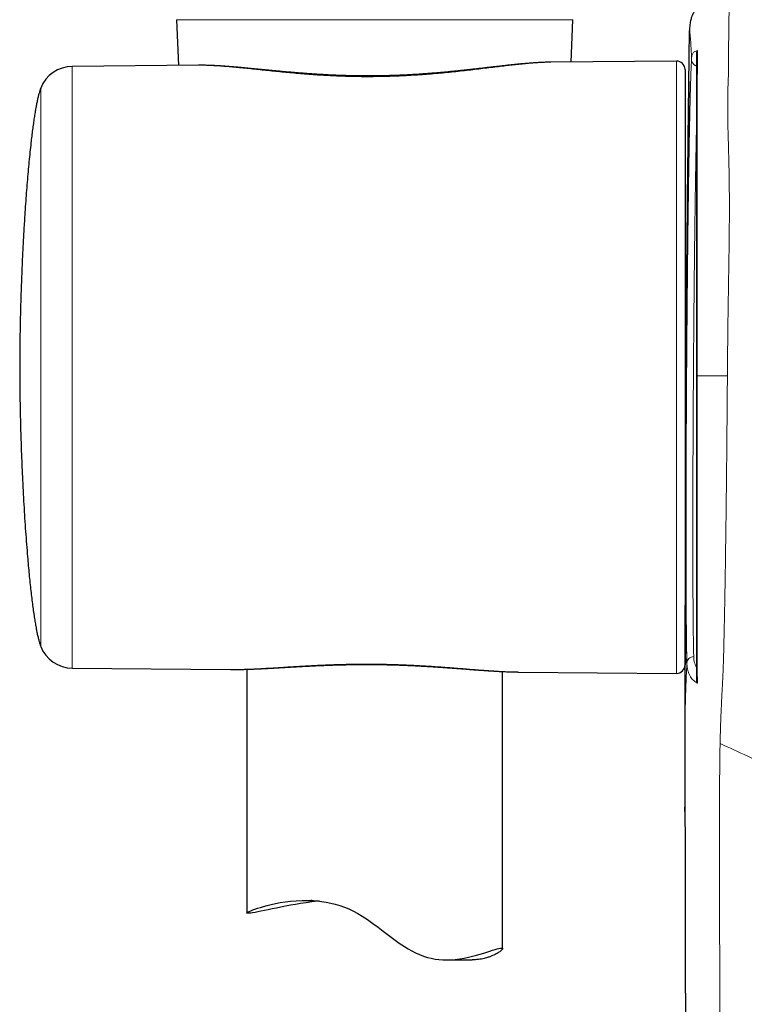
# Model space of a CAD drawing. Header units: millimetres. Extents: x 8 to 1352, y 12 to 1248.
# Tile 36 of 126: x 526 to 569, y 897 to 955. Entities that reach past the tile are written whole.
import ezdxf

# ---------------------------------------------------------------- set-up
doc = ezdxf.new("R2010")
doc.units = ezdxf.units.MM

msp = doc.modelspace()

# ---------------------------------------------------------------- linework, layer by layer
at = {"color": 7, "linetype": 'Continuous', "lineweight": 30}
for p, q in [((535.258, 954.59), (535.375, 951.905)), ((558.406, 952.106), (558.513, 954.59)), ((565.351, 953.952), (565.352, 953.949)), ((565.352, 953.952), (565.351, 953.952)), ((557.219, 952.095), (557.209, 952.094)), ((564.582, 952.16), (557.219, 952.095)), ((536.546, 951.915), (529.136, 951.85)), ((536.557, 951.914), (536.546, 951.914)), ((565.086, 951.66), (565.086, 916.737)), ((565.196, 916.846), (565.19, 917.109)), ((529.136, 916.547), (538.422, 916.466)), ((538.422, 916.467), (538.438, 916.466)), ((539.386, 916.479), (539.386, 902.182)), ((554.386, 900.09), (554.386, 916.347)), ((555.312, 916.319), (555.327, 916.319)), ((555.327, 916.318), (564.582, 916.237)), ((565.081, 908.14), (565.08, 908.39)), ((551.096, 899.429), (552.592, 899.429))]:
    msp.add_line(p, q, dxfattribs=at)
at = {"color": 252, "linetype": 'Continuous', "lineweight": 0}
for p, q in [((558.513, 954.59), (535.258, 954.59)), ((564.582, 916.237), (564.582, 952.16)), ((529.136, 916.547), (529.136, 951.85)), ((527.29, 917.821), (527.29, 950.576)), ((565.179, 933.699), (565.146, 933.699)), ((565.19, 917.109), (565.184, 917.4))]:
    msp.add_line(p, q, dxfattribs=at)
at = {"color": 7, "linetype": 'Continuous', "lineweight": 30, "flags": 128}
msp.add_lwpolyline([(543.644, 902.874), (543.534, 902.865), (543.19, 902.827), (542.857, 902.784), (542.535, 902.736), (542.228, 902.685), (541.934, 902.632), (541.652, 902.579), (541.378, 902.525), (541.119, 902.473), (540.876, 902.422), (540.635, 902.372), (540.412, 902.325), (540.21, 902.284), (540.024, 902.247), (539.86, 902.216), (539.72, 902.191), (539.61, 902.175), (539.522, 902.165), (539.455, 902.162), (539.41, 902.165), (539.388, 902.175), (539.39, 902.192), (539.413, 902.214), (539.458, 902.242), (539.524, 902.275), (539.613, 902.314), (539.723, 902.358), (539.855, 902.406), (540.006, 902.457), (540.177, 902.511), (540.367, 902.566), (540.582, 902.624), (540.817, 902.681), (541.07, 902.736), (541.344, 902.788), (541.636, 902.834), (541.944, 902.873), (542.28, 902.903), (542.632, 902.92), (542.999, 902.92), (543.248, 902.91), (543.502, 902.891), (543.76, 902.861), (544.028, 902.819), (544.299, 902.764), (544.571, 902.696), (544.837, 902.617), (545.101, 902.524), (545.362, 902.417), (545.629, 902.292), (545.89, 902.154), (546.146, 902.003), (546.465, 901.794), (546.777, 901.573), (547.084, 901.345), (547.387, 901.113), (547.696, 900.877), (548.007, 900.644), (548.32, 900.418), (548.639, 900.205), (548.851, 900.074), (549.066, 899.952), (549.284, 899.84), (549.512, 899.737), (549.742, 899.649), (549.974, 899.576), (550.2, 899.521), (550.424, 899.479), (550.646, 899.451), (550.872, 899.434), (551.093, 899.429), (551.309, 899.434), (551.594, 899.454), (551.868, 899.487), (552.13, 899.53), (552.385, 899.582), (552.627, 899.64), (552.855, 899.701), (553.074, 899.764), (553.278, 899.827), (553.466, 899.887), (553.641, 899.945), (553.8, 899.996), (553.94, 900.04), (554.064, 900.077), (554.169, 900.104), (554.254, 900.121), (554.318, 900.126), (554.318, 900.126)], dxfattribs=at)
at = {"color": 7, "linetype": 'Continuous', "lineweight": 30}
for centre, radius, start, end in [((564.586, 951.66), 0.5, 0, 90.5), ((529.153, 949.85), 2, 90.5, 158.71741), ((529.153, 918.547), 2, 201.28259, 269.5), ((564.586, 916.737), 0.5, 269.5, 0)]:
    msp.add_arc(centre, radius, start, end, dxfattribs=at)
for points, knots in [([(567.864, 956.077), (567.845, 956.075), (567.811, 956.073), (567.763, 956.069), (567.722, 956.066), (567.687, 956.063), (567.657, 956.06), (567.632, 956.058), (567.612, 956.056), (567.595, 956.054), (567.58, 956.052), (567.566, 956.051), (567.552, 956.049), (567.538, 956.047), (567.524, 956.046), (567.498, 956.042), (567.461, 956.037), (567.398, 956.028), (567.31, 956.013), (567.226, 955.997), (567.152, 955.982), (567.08, 955.966), (567.018, 955.951), (566.953, 955.934), (566.888, 955.916), (566.817, 955.896), (566.739, 955.871), (566.655, 955.842), (566.573, 955.812), (566.493, 955.779), (566.419, 955.747), (566.342, 955.71), (566.258, 955.666), (566.167, 955.613), (566.088, 955.56), (566.026, 955.514), (565.987, 955.483), (565.958, 955.459), (565.934, 955.439), (565.912, 955.419), (565.884, 955.393), (565.853, 955.363), (565.822, 955.33), (565.796, 955.301), (565.776, 955.277), (565.756, 955.252), (565.73, 955.219), (565.699, 955.178), (565.662, 955.124), (565.622, 955.063), (565.59, 955.008), (565.569, 954.969), (565.558, 954.949), (565.544, 954.92), (565.526, 954.882), (565.503, 954.831), (565.478, 954.765), (565.449, 954.68), (565.419, 954.574), (565.392, 954.445), (565.37, 954.296), (565.356, 954.128), (565.353, 954.012), (565.352, 953.951)], [0, 0, 0, 0, 0.030934, 0.058659, 0.083146, 0.104366, 0.122299, 0.136928, 0.148425, 0.156476, 0.162333, 0.168228, 0.174205, 0.180265, 0.186409, 0.192636, 0.212775, 0.234442, 0.262739, 0.291662, 0.320059, 0.336552, 0.352698, 0.368423, 0.383593, 0.398469, 0.415789, 0.436168, 0.454941, 0.471335, 0.485485, 0.497759, 0.513407, 0.530293, 0.548079, 0.558908, 0.566613, 0.571816, 0.577037, 0.582921, 0.589723, 0.605377, 0.625351, 0.649897, 0.672455, 0.695076, 0.715765, 0.741056, 0.763302, 0.782959, 0.80062, 0.804814, 0.808984, 0.813687, 0.819471, 0.829288, 0.84171, 0.856761, 0.878216, 0.903271, 0.931822, 0.963916, 1, 1, 1, 1]), ([(565.146, 933.699), (565.158, 935.386), (565.183, 938.762), (565.23, 943.826), (565.285, 948.889), (565.329, 952.265), (565.351, 953.952)], [0, 0, 0, 0, 0.249999, 0.499997, 0.749999, 1, 1, 1, 1]), ([(565.776, 952.599), (565.777, 952.621), (565.779, 952.665), (565.795, 952.722), (565.811, 952.758), (565.819, 952.774), (565.82, 952.776)], [0, 0, 0, 0, 0.353027, 0.711213, 0.959296, 1, 1, 1, 1]), ([(565.776, 933.701), (565.776, 933.931), (565.776, 934.393), (565.776, 935.086), (565.776, 935.777), (565.776, 936.466), (565.776, 937.151), (565.776, 937.807), (565.776, 938.434), (565.776, 939.032), (565.776, 939.624), (565.776, 940.21), (565.776, 940.794), (565.776, 941.376), (565.776, 941.955), (565.776, 942.525), (565.776, 943.086), (565.776, 943.679), (565.776, 944.303), (565.776, 944.952), (565.776, 945.583), (565.776, 946.159), (565.776, 946.681), (565.776, 947.154), (565.776, 947.609), (565.776, 948.046), (565.776, 948.452), (565.776, 948.825), (565.776, 949.166), (565.776, 949.488), (565.776, 949.794), (565.776, 950.113), (565.776, 950.442), (565.776, 950.774), (565.776, 951.085), (565.776, 951.381), (565.776, 951.66), (565.776, 951.923), (565.776, 952.166), (565.776, 952.393), (565.776, 952.53), (565.776, 952.599)], [0, 0, 0, 0, 0.025672, 0.051383, 0.077116, 0.102851, 0.128566, 0.15424, 0.17721, 0.200199, 0.223195, 0.246185, 0.269156, 0.292777, 0.316418, 0.340065, 0.363706, 0.387329, 0.416557, 0.445808, 0.475059, 0.504286, 0.528366, 0.552474, 0.576586, 0.600683, 0.624754, 0.647104, 0.669474, 0.691866, 0.714263, 0.736635, 0.765259, 0.793896, 0.822537, 0.851166, 0.880921, 0.910688, 0.940464, 0.970239, 1, 1, 1, 1]), ([(557.209, 952.095), (557.195, 952.095), (557.108, 952.095), (556.945, 952.09), (556.719, 952.082), (556.488, 952.071), (556.253, 952.056), (556.013, 952.039), (555.769, 952.019), (555.521, 951.997), (555.269, 951.973), (555.014, 951.947), (554.756, 951.919), (554.494, 951.891), (554.228, 951.861), (553.96, 951.83), (553.687, 951.799), (553.412, 951.767), (553.133, 951.735), (552.851, 951.703), (552.566, 951.671), (552.28, 951.64), (551.992, 951.609), (551.702, 951.578), (551.409, 951.549), (551.115, 951.52), (550.82, 951.493), (550.525, 951.467), (550.229, 951.443), (549.932, 951.42), (549.633, 951.398), (549.334, 951.378), (549.034, 951.36), (548.733, 951.344), (548.432, 951.33), (548.13, 951.318), (547.829, 951.308), (547.527, 951.299), (547.225, 951.293), (546.923, 951.289), (546.621, 951.287), (546.32, 951.287), (546.02, 951.289), (545.72, 951.294), (545.42, 951.3), (545.12, 951.308), (544.82, 951.318), (544.521, 951.331), (544.224, 951.344), (543.927, 951.36), (543.631, 951.377), (543.337, 951.396), (543.043, 951.416), (542.75, 951.437), (542.459, 951.459), (542.168, 951.483), (541.879, 951.508), (541.591, 951.533), (541.303, 951.56), (541.018, 951.587), (540.734, 951.614), (540.454, 951.642), (540.178, 951.669), (539.905, 951.696), (539.635, 951.722), (539.368, 951.748), (539.105, 951.772), (538.846, 951.796), (538.59, 951.818), (538.337, 951.838), (538.088, 951.857), (537.842, 951.873), (537.601, 951.888), (537.362, 951.899), (537.128, 951.908), (536.899, 951.914), (536.708, 951.916), (536.596, 951.915), (536.557, 951.915)], [0, 0, 0, 0, 0.002716, 0.01666, 0.030553, 0.044403, 0.058254, 0.072186, 0.086098, 0.099976, 0.113802, 0.127556, 0.141216, 0.154918, 0.168592, 0.182229, 0.19584, 0.209432, 0.223015, 0.236598, 0.250189, 0.263555, 0.276954, 0.290357, 0.303729, 0.317041, 0.330263, 0.343377, 0.356444, 0.369523, 0.382548, 0.395531, 0.408482, 0.421414, 0.434338, 0.447256, 0.460057, 0.472871, 0.485701, 0.498536, 0.511356, 0.52415, 0.536903, 0.549608, 0.562461, 0.575313, 0.58817, 0.601036, 0.613919, 0.626827, 0.639765, 0.652742, 0.665763, 0.678836, 0.691967, 0.705162, 0.71843, 0.731775, 0.745189, 0.758759, 0.772301, 0.785852, 0.799414, 0.812991, 0.826587, 0.840207, 0.853854, 0.867534, 0.881251, 0.895012, 0.908821, 0.922684, 0.936608, 0.950569, 0.964583, 0.978569, 0.992569, 1, 1, 1, 1]), ([(565.179, 933.699), (565.181, 933.953), (565.184, 934.461), (565.19, 935.224), (565.196, 935.985), (565.202, 936.698), (565.207, 937.363), (565.213, 937.979), (565.219, 938.592), (565.225, 939.199), (565.231, 939.844), (565.238, 940.523), (565.246, 941.233), (565.255, 941.932), (565.262, 942.577), (565.27, 943.169), (565.277, 943.712), (565.284, 944.244), (565.292, 944.764), (565.3, 945.307), (565.309, 945.871), (565.318, 946.45), (565.327, 947.008), (565.336, 947.512), (565.345, 947.965), (565.353, 948.373), (565.361, 948.764), (565.369, 949.138), (565.378, 949.52), (565.387, 949.904), (565.397, 950.286), (565.406, 950.638), (565.413, 950.864), (565.416, 950.967), (565.416, 950.97)], [0, 0, 0, 0, 0.035218, 0.070466, 0.105715, 0.140933, 0.169923, 0.198938, 0.227962, 0.256977, 0.285966, 0.321184, 0.356433, 0.391681, 0.426899, 0.455889, 0.484904, 0.513927, 0.542942, 0.571932, 0.607152, 0.642402, 0.677653, 0.712873, 0.741864, 0.770881, 0.799906, 0.828923, 0.857914, 0.893136, 0.928388, 0.96364, 0.998862, 1, 1, 1, 1]), ([(527.29, 950.576), (527.273, 950.531), (527.237, 950.433), (527.19, 950.272), (527.142, 950.088), (527.095, 949.882), (527.048, 949.656), (527.001, 949.408), (526.954, 949.131), (526.905, 948.824), (526.856, 948.486), (526.808, 948.127), (526.76, 947.748), (526.709, 947.31), (526.655, 946.812), (526.599, 946.251), (526.545, 945.665), (526.493, 945.056), (526.443, 944.425), (526.396, 943.776), (526.345, 943.017), (526.291, 942.148), (526.239, 941.169), (526.192, 940.171), (526.151, 939.162), (526.117, 938.153), (526.09, 937.149), (526.071, 936.155), (526.058, 935.173), (526.057, 934.521), (526.056, 934.199)], [0, 0, 0, 0, 0.008843, 0.019044, 0.030576, 0.043405, 0.057495, 0.072806, 0.089297, 0.10875, 0.129522, 0.151555, 0.17479, 0.199169, 0.231828, 0.266128, 0.301942, 0.339145, 0.377614, 0.417223, 0.457846, 0.516183, 0.575917, 0.636704, 0.698199, 0.760058, 0.820831, 0.881297, 0.941128, 1, 1, 1, 1]), ([(526.056, 934.199), (526.057, 933.85), (526.059, 933.146), (526.073, 932.083), (526.096, 931.009), (526.127, 929.932), (526.165, 928.856), (526.208, 927.865), (526.253, 926.962), (526.298, 926.148), (526.346, 925.351), (526.399, 924.573), (526.455, 923.82), (526.509, 923.149), (526.56, 922.561), (526.608, 922.053), (526.657, 921.564), (526.708, 921.096), (526.76, 920.651), (526.813, 920.229), (526.867, 919.833), (526.92, 919.474), (526.973, 919.152), (527.024, 918.867), (527.075, 918.606), (527.127, 918.371), (527.18, 918.163), (527.231, 917.981), (527.271, 917.871), (527.29, 917.821)], [0, 0, 0, 0, 0.063621, 0.12833, 0.193719, 0.259375, 0.324889, 0.389849, 0.440233, 0.489822, 0.538416, 0.585815, 0.631821, 0.676235, 0.70838, 0.739434, 0.769313, 0.797934, 0.825213, 0.851069, 0.875418, 0.898179, 0.917199, 0.934816, 0.950974, 0.96562, 0.978702, 0.990175, 1, 1, 1, 1]), ([(565.146, 933.699), (565.146, 933.632), (565.143, 933.304), (565.139, 932.726), (565.135, 931.994), (565.131, 931.31), (565.127, 930.673), (565.123, 930.062), (565.12, 929.475), (565.117, 928.914), (565.115, 928.379), (565.112, 927.869), (565.11, 927.385), (565.108, 926.925), (565.106, 926.492), (565.104, 926.084), (565.102, 925.726), (565.101, 925.415), (565.1, 925.147), (565.099, 924.889), (565.098, 924.63), (565.097, 924.359), (565.096, 924.031), (565.095, 923.643), (565.093, 923.189), (565.092, 922.704), (565.09, 922.189), (565.088, 921.644), (565.087, 921.068), (565.085, 920.481), (565.084, 919.883), (565.083, 919.276), (565.082, 918.643), (565.08, 917.985), (565.079, 917.302), (565.079, 916.593), (565.078, 915.859), (565.077, 915.1), (565.077, 914.315), (565.077, 913.505), (565.077, 912.669), (565.077, 911.825), (565.078, 910.974), (565.078, 910.116), (565.08, 909.236), (565.08, 908.606), (565.081, 908.268), (565.081, 908.232)], [0, 0, 0, 0, 0.00787, 0.038578, 0.068097, 0.094114, 0.119132, 0.143151, 0.166172, 0.188194, 0.209218, 0.229243, 0.24827, 0.266297, 0.283325, 0.299355, 0.314385, 0.325494, 0.335985, 0.34587, 0.3559, 0.366546, 0.377808, 0.394466, 0.412311, 0.431343, 0.451562, 0.472968, 0.495561, 0.519342, 0.542182, 0.566021, 0.590856, 0.616688, 0.643517, 0.671344, 0.700168, 0.72999, 0.760809, 0.792625, 0.825439, 0.859251, 0.892043, 0.925723, 0.960289, 0.995741, 1, 1, 1, 1]), ([(565.184, 917.4), (565.184, 917.401), (565.182, 917.498), (565.179, 917.72), (565.174, 918.047), (565.17, 918.379), (565.167, 918.706), (565.163, 919.052), (565.16, 919.416), (565.157, 919.823), (565.155, 920.28), (565.152, 920.789), (565.15, 921.322), (565.148, 921.844), (565.147, 922.35), (565.146, 922.837), (565.145, 923.337), (565.145, 923.849), (565.145, 924.411), (565.145, 925.026), (565.146, 925.694), (565.147, 926.378), (565.148, 927.033), (565.15, 927.658), (565.152, 928.248), (565.154, 928.846), (565.156, 929.45), (565.159, 930.053), (565.162, 930.655), (565.165, 931.255), (565.168, 931.86), (565.171, 932.47), (565.175, 933.083), (565.178, 933.494), (565.179, 933.699)], [0, 0, 0, 0, 0.0001307, 0.0369525, 0.0737425, 0.1040261, 0.1343363, 0.1646554, 0.1949656, 0.2252492, 0.2620393, 0.2988611, 0.335683, 0.372473, 0.4027567, 0.433067, 0.4633863, 0.4936966, 0.5239803, 0.560769, 0.5975896, 0.6344102, 0.6711989, 0.7014815, 0.7317907, 0.7621089, 0.7924181, 0.8227007, 0.8520994, 0.8815063, 0.910905, 0.9406006, 0.9703045, 1, 1, 1, 1]), ([(565.776, 915.815), (565.776, 915.93), (565.776, 916.159), (565.776, 916.447), (565.776, 916.67), (565.776, 916.827), (565.776, 916.995), (565.776, 917.176), (565.776, 917.394), (565.776, 917.655), (565.776, 917.963), (565.776, 918.298), (565.776, 918.638), (565.776, 918.976), (565.776, 919.309), (565.776, 919.659), (565.776, 920.026), (565.776, 920.425), (565.776, 920.859), (565.776, 921.33), (565.776, 921.82), (565.776, 922.333), (565.776, 922.87), (565.776, 923.43), (565.776, 924.008), (565.776, 924.568), (565.776, 925.106), (565.776, 925.62), (565.776, 926.144), (565.776, 926.681), (565.776, 927.232), (565.776, 927.795), (565.776, 928.366), (565.776, 928.941), (565.776, 929.518), (565.776, 930.097), (565.776, 930.682), (565.776, 931.274), (565.776, 931.874), (565.776, 932.481), (565.776, 933.09), (565.776, 933.497), (565.776, 933.701)], [0, 0, 0, 0, 0.0541356, 0.1082714, 0.1299741, 0.1516864, 0.1733951, 0.1950941, 0.2167858, 0.2446167, 0.2724678, 0.3003188, 0.3281496, 0.3509648, 0.373798, 0.3966366, 0.4194689, 0.4422834, 0.467954, 0.4936425, 0.5193305, 0.5450003, 0.5712899, 0.5976004, 0.6239099, 0.650198, 0.6718363, 0.6934875, 0.7151383, 0.736776, 0.7588522, 0.7809427, 0.803033, 0.825109, 0.8467435, 0.8683913, 0.8900393, 0.911674, 0.9337485, 0.9558371, 0.9779256, 1, 1, 1, 1]), ([(538.438, 916.466), (538.461, 916.466), (538.561, 916.464), (538.741, 916.465), (538.978, 916.468), (539.22, 916.474), (539.466, 916.481), (539.715, 916.49), (539.968, 916.501), (540.223, 916.513), (540.482, 916.526), (540.745, 916.541), (541.01, 916.556), (541.277, 916.571), (541.545, 916.587), (541.815, 916.603), (542.087, 916.618), (542.361, 916.634), (542.637, 916.649), (542.915, 916.664), (543.195, 916.678), (543.476, 916.691), (543.759, 916.704), (544.042, 916.715), (544.326, 916.726), (544.611, 916.735), (544.896, 916.743), (545.182, 916.749), (545.469, 916.755), (545.755, 916.759), (546.042, 916.761), (546.327, 916.762), (546.613, 916.762), (546.899, 916.76), (547.186, 916.756), (547.474, 916.751), (547.761, 916.745), (548.047, 916.737), (548.331, 916.728), (548.615, 916.717), (548.899, 916.706), (549.184, 916.692), (549.467, 916.678), (549.749, 916.662), (550.031, 916.646), (550.312, 916.628), (550.592, 916.61), (550.87, 916.591), (551.147, 916.572), (551.422, 916.552), (551.695, 916.531), (551.967, 916.511), (552.236, 916.491), (552.503, 916.47), (552.767, 916.451), (553.03, 916.431), (553.29, 916.413), (553.548, 916.395), (553.802, 916.379), (554.054, 916.364), (554.301, 916.351), (554.545, 916.339), (554.786, 916.33), (555.023, 916.323), (555.199, 916.319), (555.293, 916.319), (555.312, 916.319)], [0, 0, 0, 0, 0.005128, 0.02196, 0.038753, 0.055515, 0.072257, 0.088995, 0.105494, 0.122048, 0.138597, 0.155104, 0.171535, 0.187857, 0.204038, 0.220056, 0.236134, 0.252124, 0.26804, 0.283896, 0.299707, 0.315487, 0.331249, 0.346989, 0.362541, 0.378086, 0.393612, 0.409108, 0.424564, 0.439969, 0.455314, 0.470583, 0.485813, 0.501119, 0.516478, 0.531861, 0.547241, 0.562582, 0.577861, 0.593151, 0.608601, 0.624068, 0.639567, 0.655112, 0.670717, 0.686396, 0.702155, 0.717954, 0.733773, 0.749666, 0.765628, 0.781654, 0.797739, 0.813876, 0.830079, 0.846369, 0.862747, 0.879207, 0.895736, 0.912317, 0.928938, 0.945587, 0.962216, 0.979059, 0.995926, 1, 1, 1, 1]), ([(565.811, 915.667), (565.81, 915.669), (565.799, 915.693), (565.781, 915.741), (565.778, 915.79), (565.776, 915.815)], [0, 0, 0, 0, 0.042761, 0.514619, 1, 1, 1, 1]), ([(565.08, 908.397), (565.08, 908.363), (565.08, 908.292), (565.081, 908.188), (565.081, 908.085), (565.081, 907.983), (565.082, 907.88), (565.082, 907.772), (565.083, 907.649), (565.083, 907.529), (565.084, 907.419), (565.084, 907.321), (565.085, 907.217), (565.086, 907.118), (565.086, 907.031), (565.086, 906.969), (565.087, 906.917), (565.087, 906.863), (565.088, 906.767), (565.088, 906.649), (565.089, 906.501), (565.09, 906.336), (565.091, 906.16), (565.092, 905.984), (565.092, 905.822), (565.093, 905.657), (565.094, 905.51), (565.094, 905.395), (565.094, 905.306), (565.095, 905.231), (565.095, 905.161), (565.095, 905.091), (565.095, 905.014), (565.095, 904.936), (565.096, 904.865), (565.096, 904.809), (565.096, 904.758), (565.096, 904.702), (565.096, 904.636), (565.096, 904.559), (565.096, 904.469), (565.097, 904.375), (565.097, 904.29), (565.097, 904.219), (565.097, 904.154), (565.097, 904.082), (565.097, 903.994), (565.097, 903.899), (565.097, 903.81), (565.097, 903.729), (565.097, 903.644), (565.097, 903.551), (565.097, 903.459), (565.097, 903.377), (565.097, 903.297), (565.097, 903.205), (565.097, 903.1), (565.097, 902.996), (565.097, 902.906), (565.097, 902.83), (565.096, 902.761), (565.096, 902.693), (565.096, 902.619), (565.096, 902.542), (565.096, 902.471), (565.096, 902.409), (565.096, 902.338), (565.096, 902.248), (565.095, 902.145), (565.095, 902.05), (565.095, 901.97), (565.095, 901.902), (565.095, 901.838), (565.095, 901.728), (565.094, 901.59), (565.094, 901.404), (565.094, 901.229), (565.094, 901.04), (565.093, 900.875), (565.093, 900.721), (565.093, 900.574), (565.093, 900.418), (565.093, 900.262), (565.093, 900.101), (565.094, 899.949), (565.094, 899.804), (565.094, 899.676), (565.094, 899.559), (565.095, 899.453), (565.095, 899.355), (565.095, 899.255), (565.096, 899.147), (565.096, 899.043), (565.096, 898.948), (565.097, 898.856), (565.097, 898.758), (565.098, 898.659), (565.098, 898.565), (565.098, 898.474), (565.099, 898.38), (565.099, 898.282), (565.1, 898.188), (565.101, 898.099), (565.101, 898.008), (565.102, 897.904), (565.102, 897.785), (565.103, 897.653), (565.104, 897.524), (565.105, 897.409), (565.106, 897.318), (565.106, 897.235), (565.107, 897.149), (565.108, 897.049), (565.109, 896.918), (565.11, 896.767), (565.111, 896.608), (565.113, 896.397), (565.115, 896.122), (565.118, 895.772), (565.121, 895.461), (565.123, 895.193), (565.125, 894.981), (565.127, 894.783), (565.129, 894.613), (565.13, 894.458), (565.132, 894.302), (565.133, 894.127), (565.135, 893.935), (565.137, 893.733), (565.139, 893.542), (565.14, 893.364), (565.142, 893.2), (565.143, 893.035), (565.145, 892.871), (565.146, 892.716), (565.148, 892.574), (565.149, 892.45), (565.15, 892.344), (565.151, 892.248), (565.151, 892.152), (565.152, 892.047), (565.154, 891.903), (565.155, 891.721), (565.158, 891.499), (565.16, 891.254), (565.162, 890.988), (565.165, 890.709), (565.167, 890.432), (565.17, 890.18), (565.172, 889.953), (565.174, 889.756), (565.176, 889.576), (565.177, 889.427), (565.178, 889.305), (565.179, 889.197), (565.18, 889.081), (565.181, 888.951), (565.183, 888.791), (565.185, 888.6), (565.187, 888.381), (565.189, 888.129), (565.192, 887.842), (565.195, 887.519), (565.198, 887.234), (565.2, 887.001), (565.202, 886.833), (565.203, 886.691), (565.204, 886.574), (565.205, 886.483), (565.206, 886.413), (565.207, 886.351), (565.207, 886.282), (565.208, 886.2), (565.209, 886.104), (565.21, 885.969), (565.212, 885.791), (565.214, 885.564), (565.217, 885.314), (565.219, 885.039), (565.222, 884.765), (565.225, 884.493), (565.227, 884.23), (565.23, 883.963), (565.232, 883.697), (565.236, 883.333), (565.24, 882.879), (565.246, 882.34), (565.251, 881.826), (565.255, 881.361), (565.259, 880.939), (565.263, 880.548), (565.267, 880.151), (565.271, 879.737), (565.275, 879.306), (565.279, 878.807), (565.285, 878.235), (565.29, 877.725), (565.294, 877.335), (565.296, 877.082), (565.298, 876.843), (565.301, 876.606), (565.303, 876.374), (565.305, 876.152), (565.307, 875.959), (565.308, 875.817), (565.309, 875.716), (565.31, 875.65), (565.311, 875.58), (565.312, 875.495), (565.313, 875.383), (565.314, 875.244), (565.316, 875.078), (565.318, 874.885), (565.32, 874.664), (565.322, 874.417), (565.325, 874.142), (565.328, 873.846), (565.331, 873.531), (565.335, 873.197), (565.337, 872.943), (565.339, 872.801), (565.339, 872.778)], [0, 0, 0, 0, 0.002907, 0.006243, 0.009911, 0.013279, 0.016278, 0.019912, 0.023542, 0.027488, 0.030614, 0.033311, 0.036133, 0.039683, 0.041919, 0.043692, 0.045003, 0.046413, 0.048332, 0.053279, 0.056482, 0.060958, 0.067354, 0.071404, 0.075866, 0.081045, 0.08532, 0.088246, 0.09074, 0.092747, 0.094604, 0.096574, 0.098655, 0.101115, 0.103139, 0.104571, 0.105851, 0.107446, 0.109225, 0.111366, 0.113942, 0.116817, 0.119225, 0.121087, 0.122786, 0.124681, 0.127106, 0.13014, 0.13265, 0.134556, 0.136956, 0.139762, 0.142409, 0.144639, 0.146646, 0.149097, 0.152402, 0.155381, 0.157861, 0.15993, 0.161792, 0.163663, 0.165627, 0.167993, 0.170049, 0.171612, 0.173202, 0.176027, 0.179165, 0.181811, 0.183983, 0.185864, 0.187489, 0.189409, 0.195043, 0.199057, 0.205065, 0.209729, 0.21485, 0.218909, 0.222678, 0.22719, 0.231923, 0.235758, 0.240718, 0.244702, 0.247923, 0.251401, 0.254495, 0.256864, 0.259563, 0.262905, 0.265938, 0.268298, 0.270843, 0.27367, 0.27655, 0.279136, 0.281525, 0.284145, 0.287044, 0.289761, 0.291979, 0.294511, 0.297425, 0.300733, 0.304442, 0.308508, 0.311572, 0.314111, 0.31618, 0.318501, 0.321322, 0.32459, 0.329523, 0.333952, 0.337929, 0.347197, 0.357044, 0.367261, 0.373358, 0.379474, 0.385065, 0.389932, 0.393757, 0.398096, 0.402996, 0.408457, 0.414189, 0.41996, 0.424523, 0.42911, 0.433722, 0.438359, 0.442811, 0.446773, 0.450241, 0.453216, 0.45571, 0.458275, 0.461222, 0.464551, 0.470331, 0.476526, 0.483135, 0.490895, 0.498828, 0.506574, 0.514133, 0.519943, 0.525592, 0.530661, 0.53505, 0.538071, 0.540915, 0.544138, 0.54776, 0.551781, 0.557602, 0.563755, 0.570183, 0.578761, 0.587784, 0.59725, 0.602661, 0.607357, 0.611334, 0.614594, 0.617138, 0.618965, 0.620482, 0.622352, 0.624699, 0.627414, 0.630369, 0.636028, 0.642358, 0.649359, 0.657031, 0.665372, 0.672394, 0.679829, 0.687401, 0.694831, 0.70212, 0.71788, 0.732938, 0.747295, 0.760953, 0.771995, 0.782679, 0.793746, 0.805303, 0.817348, 0.829882, 0.847172, 0.865309, 0.872665, 0.879856, 0.886525, 0.892672, 0.899742, 0.905967, 0.911349, 0.915889, 0.917932, 0.919743, 0.921451, 0.923803, 0.926918, 0.930797, 0.935438, 0.940842, 0.947008, 0.953935, 0.961622, 0.970069, 0.978729, 0.988063, 0.998071, 1, 1, 1, 1]), ([(543.185, 902.913), (543.175, 902.912), (543.149, 902.91), (543.133, 902.907), (543.138, 902.905), (543.171, 902.904), (543.221, 902.905), (543.27, 902.906), (543.29, 902.907)], [0, 0, 0, 0, 0.1078621, 0.2956258, 0.488808, 0.6819899, 0.8703233, 1, 1, 1, 1]), ([(554.318, 900.126), (554.334, 900.125), (554.366, 900.123), (554.386, 900.106), (554.387, 900.079), (554.366, 900.041), (554.322, 899.993), (554.258, 899.938), (554.173, 899.877), (554.069, 899.813), (553.945, 899.746), (553.8, 899.678), (553.633, 899.612), (553.464, 899.556), (553.298, 899.512), (553.14, 899.478), (552.971, 899.451), (552.79, 899.435), (552.663, 899.427), (552.594, 899.429), (552.592, 899.429)], [0, 0, 0, 0, 0.062729, 0.125514, 0.188245, 0.253001, 0.317815, 0.382577, 0.445239, 0.507946, 0.570611, 0.634857, 0.699147, 0.763387, 0.810031, 0.856694, 0.903331, 0.950989, 0.998679, 1, 1, 1, 1])]:
    msp.add_open_spline(points, degree=3, knots=knots, dxfattribs=at)
at = {"color": 252, "linetype": 'Continuous', "lineweight": 0}
for points, knots in [([(567.573, 933.699), (567.576, 934.043), (567.581, 934.733), (567.59, 935.767), (567.602, 936.796), (567.617, 937.817), (567.633, 938.829), (567.65, 939.827), (567.666, 940.809), (567.679, 941.772), (567.687, 942.713), (567.69, 943.629), (567.686, 944.517), (567.676, 945.374), (567.659, 946.198), (567.638, 946.986), (567.618, 947.695), (567.603, 948.331), (567.593, 948.893), (567.589, 949.415), (567.59, 949.888), (567.597, 950.33), (567.607, 950.799), (567.634, 951.282), (567.631, 951.757), (567.636, 952.185), (567.639, 952.57), (567.642, 952.952), (567.646, 953.321), (567.649, 953.669), (567.653, 954.01), (567.658, 954.33), (567.662, 954.622), (567.667, 954.867), (567.671, 955.073), (567.676, 955.286), (567.683, 955.489), (567.69, 955.672), (567.698, 955.818), (567.702, 955.936), (567.722, 956.024), (567.692, 956.057), (567.743, 956.067), (567.796, 956.072), (567.852, 956.076), (567.864, 956.076)], [0, 0, 0, 0, 0.016171, 0.032342, 0.048512, 0.064683, 0.080854, 0.097025, 0.113196, 0.129366, 0.145536, 0.161707, 0.177878, 0.194049, 0.210217, 0.226385, 0.24256, 0.256045, 0.269521, 0.282986, 0.296458, 0.309938, 0.323415, 0.341527, 0.359639, 0.37775, 0.395863, 0.413976, 0.437694, 0.461413, 0.485131, 0.517472, 0.549818, 0.582166, 0.614511, 0.646856, 0.700764, 0.754673, 0.808581, 0.86249, 0.916399, 0.970307, 0.983381, 0.996456, 1, 1, 1, 1]), ([(565.352, 953.949), (565.352, 953.946), (565.354, 953.94), (565.359, 953.904), (565.368, 953.838), (565.38, 953.736), (565.393, 953.608), (565.406, 953.463), (565.417, 953.312), (565.429, 953.125), (565.443, 952.894), (565.456, 952.615), (565.466, 952.377), (565.47, 952.258)], [0, 0, 0, 0, 0.092162, 0.209518, 0.326874, 0.44423, 0.561586, 0.634658, 0.707727, 0.780798, 0.853869, 0.926933, 1, 1, 1, 1]), ([(565.471, 952.26), (565.472, 952.284), (565.474, 952.334), (565.476, 952.414), (565.486, 952.495), (565.512, 952.574), (565.557, 952.646), (565.623, 952.706), (565.709, 952.753), (565.783, 952.768), (565.82, 952.776)], [0, 0, 0, 0, 0.123369, 0.246742, 0.370098, 0.493901, 0.617743, 0.741512, 0.870596, 1, 1, 1, 1]), ([(565.82, 952.776), (565.819, 952.704), (565.817, 952.559), (565.815, 952.32), (565.813, 952.062), (565.811, 951.782), (565.809, 951.49), (565.807, 951.189), (565.805, 950.881), (565.804, 950.553), (565.802, 950.225), (565.801, 949.901), (565.799, 949.587), (565.798, 949.255), (565.797, 948.904), (565.795, 948.526), (565.794, 948.122), (565.793, 947.696), (565.793, 947.253), (565.792, 946.794), (565.792, 946.315), (565.791, 945.817), (565.791, 945.3), (565.791, 944.77), (565.791, 944.228), (565.79, 943.639), (565.79, 943.002), (565.79, 942.314), (565.79, 941.612), (565.79, 940.939), (565.79, 940.3), (565.79, 939.696), (565.79, 939.085), (565.791, 938.469), (565.791, 937.865), (565.791, 937.277), (565.791, 936.697), (565.791, 936.107), (565.792, 935.506), (565.792, 934.904), (565.792, 934.301), (565.792, 933.899), (565.792, 933.699), (565.792, 933.699)], [0, 0, 0, 0, 0.031158, 0.0623321, 0.0935069, 0.1246722, 0.1558228, 0.1836433, 0.211475, 0.2393024, 0.267117, 0.2897801, 0.3124686, 0.3351521, 0.3578141, 0.380455, 0.4036105, 0.4267896, 0.4499814, 0.4731693, 0.4963322, 0.52024, 0.544167, 0.5681011, 0.5920292, 0.6159379, 0.6444224, 0.672929, 0.7014346, 0.7299178, 0.7533232, 0.7767495, 0.8001819, 0.8236063, 0.8470102, 0.8682815, 0.8895528, 0.911629, 0.9337251, 0.9558274, 0.9779225, 0.9999978, 1, 1, 1, 1]), ([(557.209, 952.094), (557.137, 952.094), (556.963, 952.092), (556.672, 952.079), (556.338, 952.059), (555.99, 952.032), (555.627, 951.999), (555.249, 951.96), (554.856, 951.917), (554.451, 951.869), (554.026, 951.819), (553.581, 951.764), (553.115, 951.708), (552.639, 951.651), (552.148, 951.595), (551.643, 951.539), (551.124, 951.486), (550.597, 951.436), (550.066, 951.391), (549.533, 951.351), (548.999, 951.317), (548.46, 951.289), (547.913, 951.267), (547.357, 951.252), (546.794, 951.245), (546.231, 951.244), (545.687, 951.251), (545.161, 951.265), (544.654, 951.283), (544.151, 951.307), (543.648, 951.336), (543.146, 951.37), (542.645, 951.409), (542.153, 951.451), (541.669, 951.495), (541.194, 951.541), (540.73, 951.588), (540.275, 951.636), (539.828, 951.683), (539.388, 951.728), (538.956, 951.771), (538.538, 951.811), (538.13, 951.846), (537.734, 951.875), (537.35, 951.898), (536.984, 951.911), (536.72, 951.917), (536.583, 951.915), (536.557, 951.914)], [0, 0, 0, 0, 0.014636, 0.035351, 0.056082, 0.076814, 0.09753, 0.11875, 0.139985, 0.161221, 0.182442, 0.205041, 0.227659, 0.250278, 0.272877, 0.296117, 0.31938, 0.342641, 0.365881, 0.388631, 0.411403, 0.434175, 0.456924, 0.480422, 0.503944, 0.527467, 0.550965, 0.572395, 0.593844, 0.615294, 0.636725, 0.658755, 0.680803, 0.702851, 0.724882, 0.746806, 0.768748, 0.79069, 0.812615, 0.835115, 0.857634, 0.880152, 0.902652, 0.925632, 0.948633, 0.971634, 0.994613, 1, 1, 1, 1]), ([(565.416, 950.97), (565.419, 951.05), (565.424, 951.213), (565.432, 951.435), (565.44, 951.642), (565.448, 951.828), (565.455, 951.993), (565.463, 952.14), (565.468, 952.22), (565.471, 952.26)], [0, 0, 0, 0, 0.137328, 0.280393, 0.423499, 0.566563, 0.709502, 0.854751, 1, 1, 1, 1]), ([(565.776, 951.872), (565.755, 951.878), (565.712, 951.89), (565.653, 951.922), (565.599, 951.963), (565.554, 952.011), (565.517, 952.067), (565.49, 952.128), (565.473, 952.192), (565.471, 952.236), (565.47, 952.258)], [0, 0, 0, 0, 0.125, 0.25, 0.374999, 0.499999, 0.624999, 0.75, 0.875, 1, 1, 1, 1]), ([(565.776, 949.112), (565.773, 948.973), (565.766, 948.695), (565.757, 948.246), (565.747, 947.775), (565.738, 947.277), (565.728, 946.75), (565.718, 946.197), (565.709, 945.622), (565.699, 945.03), (565.69, 944.422), (565.681, 943.8), (565.672, 943.161), (565.664, 942.545), (565.657, 941.957), (565.65, 941.398), (565.643, 940.831), (565.637, 940.257), (565.63, 939.633), (565.623, 938.96), (565.616, 938.237), (565.609, 937.506), (565.603, 936.813), (565.598, 936.16), (565.593, 935.549), (565.588, 934.935), (565.583, 934.321), (565.579, 933.663), (565.574, 932.961), (565.57, 932.218), (565.565, 931.478), (565.562, 930.786), (565.559, 930.143), (565.556, 929.547), (565.554, 928.956), (565.552, 928.372), (565.55, 927.799), (565.548, 927.24), (565.547, 926.692), (565.546, 926.152), (565.546, 925.618), (565.545, 925.093), (565.545, 924.537), (565.545, 923.955), (565.546, 923.351), (565.547, 922.766), (565.548, 922.234), (565.549, 921.752), (565.551, 921.316), (565.553, 920.896), (565.555, 920.491), (565.558, 920.075), (565.561, 919.652), (565.565, 919.228), (565.569, 918.829), (565.573, 918.479), (565.577, 918.173), (565.582, 917.906), (565.586, 917.658), (565.591, 917.428), (565.594, 917.292), (565.596, 917.223)], [0, 0, 0, 0, 0.018495, 0.037006, 0.055517, 0.074012, 0.093031, 0.112067, 0.131103, 0.150122, 0.168834, 0.187563, 0.206292, 0.225004, 0.240407, 0.255824, 0.271245, 0.286662, 0.302065, 0.320777, 0.339506, 0.358234, 0.376947, 0.39235, 0.407767, 0.423188, 0.438605, 0.454008, 0.472718, 0.491445, 0.510172, 0.528882, 0.544284, 0.559699, 0.575118, 0.590533, 0.605935, 0.62093, 0.635929, 0.650924, 0.666071, 0.681223, 0.69637, 0.715081, 0.733809, 0.752536, 0.771247, 0.786649, 0.802065, 0.817485, 0.832901, 0.848303, 0.866986, 0.885685, 0.904384, 0.923067, 0.938445, 0.953836, 0.969231, 0.984622, 1, 1, 1, 1]), ([(565.086, 920.194), (565.089, 921.635), (565.098, 925.041), (565.119, 929.543), (565.139, 932.603), (565.146, 933.699)], [0, 0, 0, 0, 0.320043, 0.756706, 1, 1, 1, 1]), ([(565.792, 933.699), (565.839, 933.699), (565.92, 933.699), (566.073, 933.699), (566.234, 933.699), (566.419, 933.699), (566.626, 933.699), (566.852, 933.699), (567.088, 933.699), (567.33, 933.699), (567.492, 933.699), (567.573, 933.699)], [0, 0, 0, 0, 0.143354, 0.250507, 0.357573, 0.464695, 0.571649, 0.678598, 0.785736, 0.892794, 1, 1, 1, 1]), ([(565.792, 933.699), (565.792, 933.699), (565.792, 933.498), (565.793, 933.097), (565.793, 932.497), (565.793, 931.9), (565.794, 931.3), (565.794, 930.701), (565.794, 930.102), (565.794, 929.507), (565.794, 928.923), (565.795, 928.349), (565.795, 927.786), (565.795, 927.231), (565.795, 926.681), (565.795, 926.137), (565.795, 925.599), (565.795, 925.072), (565.795, 924.529), (565.795, 923.972), (565.795, 923.405), (565.794, 922.855), (565.794, 922.319), (565.794, 921.798), (565.794, 921.292), (565.794, 920.807), (565.794, 920.334), (565.794, 919.875), (565.795, 919.432), (565.795, 919.014), (565.795, 918.619), (565.796, 918.247), (565.796, 917.899), (565.797, 917.579), (565.798, 917.304), (565.799, 917.069), (565.801, 916.87), (565.802, 916.688), (565.804, 916.517), (565.806, 916.29), (565.809, 916.002), (565.81, 915.779), (565.811, 915.667)], [0, 0, 0, 0, 0.0000021, 0.0215227, 0.0430566, 0.0645906, 0.0861113, 0.1080709, 0.1300446, 0.1520181, 0.1739774, 0.1955017, 0.2170396, 0.2385776, 0.2601021, 0.2820698, 0.3040514, 0.3260336, 0.3480019, 0.3735228, 0.3990636, 0.4246054, 0.4501277, 0.4762795, 0.5024505, 0.5286222, 0.5547749, 0.5824474, 0.6101413, 0.6378359, 0.6655094, 0.6938697, 0.7222512, 0.750633, 0.7789937, 0.8024659, 0.8259612, 0.8494628, 0.8729704, 0.896474, 0.9482372, 1, 1, 1, 1]), ([(567.143, 912.121), (567.146, 912.268), (567.153, 912.563), (567.164, 912.95), (567.176, 913.311), (567.188, 913.651), (567.202, 913.98), (567.216, 914.296), (567.231, 914.607), (567.246, 914.915), (567.263, 915.231), (567.28, 915.545), (567.296, 915.841), (567.312, 916.191), (567.327, 916.59), (567.342, 917.062), (567.357, 917.606), (567.371, 918.185), (567.385, 918.786), (567.398, 919.395), (567.41, 920.049), (567.423, 920.746), (567.436, 921.484), (567.448, 922.262), (567.461, 923.075), (567.473, 923.924), (567.485, 924.804), (567.496, 925.713), (567.507, 926.65), (567.518, 927.61), (567.528, 928.59), (567.538, 929.589), (567.547, 930.602), (567.556, 931.627), (567.564, 932.66), (567.57, 933.352), (567.573, 933.699)], [0, 0, 0, 0, 0.03675, 0.073728, 0.110944, 0.148405, 0.186121, 0.224098, 0.260147, 0.296435, 0.332971, 0.369775, 0.406829, 0.435576, 0.464478, 0.493516, 0.522674, 0.551942, 0.576417, 0.600966, 0.625582, 0.650261, 0.674998, 0.699789, 0.724631, 0.749518, 0.774448, 0.799415, 0.824415, 0.849445, 0.8745, 0.899576, 0.924669, 0.949773, 0.974885, 1, 1, 1, 1]), ([(538.438, 916.466), (538.473, 916.466), (538.619, 916.464), (538.888, 916.467), (539.246, 916.475), (539.617, 916.489), (540.002, 916.507), (540.4, 916.528), (540.811, 916.552), (541.232, 916.578), (541.668, 916.606), (542.117, 916.634), (542.58, 916.661), (543.052, 916.687), (543.525, 916.712), (544.001, 916.733), (544.476, 916.751), (544.957, 916.765), (545.446, 916.776), (545.943, 916.783), (546.448, 916.785), (546.954, 916.782), (547.445, 916.774), (547.92, 916.763), (548.379, 916.748), (548.835, 916.729), (549.293, 916.707), (549.75, 916.682), (550.206, 916.653), (550.657, 916.622), (551.098, 916.59), (551.531, 916.557), (551.953, 916.524), (552.368, 916.491), (552.777, 916.459), (553.18, 916.427), (553.576, 916.398), (553.961, 916.373), (554.337, 916.351), (554.705, 916.333), (555.032, 916.322), (555.229, 916.32), (555.312, 916.319)], [0, 0, 0, 0, 0.008195, 0.033741, 0.059309, 0.084876, 0.110423, 0.13632, 0.162238, 0.188157, 0.214053, 0.2407, 0.267373, 0.294046, 0.320692, 0.346506, 0.372344, 0.398181, 0.423993, 0.450649, 0.477333, 0.504016, 0.530672, 0.555046, 0.579442, 0.603839, 0.628214, 0.653282, 0.678372, 0.703463, 0.728532, 0.753246, 0.77798, 0.802714, 0.827428, 0.852787, 0.878166, 0.903545, 0.928904, 0.954942, 0.981003, 1, 1, 1, 1]), ([(565.08, 908.39), (565.08, 908.442), (565.079, 908.703), (565.079, 909.151), (565.08, 909.72), (565.08, 910.251), (565.08, 910.743), (565.08, 911.195), (565.081, 911.607), (565.082, 911.984), (565.083, 912.367), (565.085, 912.744), (565.088, 913.109), (565.09, 913.434), (565.093, 913.724), (565.097, 913.985), (565.102, 914.31), (565.11, 914.674), (565.121, 915.071), (565.133, 915.433), (565.147, 915.777), (565.162, 916.118), (565.178, 916.465), (565.19, 916.719), (565.196, 916.845)], [0, 0, 0, 0, 0.007114, 0.035856, 0.064543, 0.093183, 0.121777, 0.150317, 0.178804, 0.207229, 0.235598, 0.273352, 0.311003, 0.348537, 0.385965, 0.423281, 0.460481, 0.539349, 0.617653, 0.695382, 0.772506, 0.848997, 0.924835, 1, 1, 1, 1]), ([(565.811, 915.667), (565.805, 915.671), (565.793, 915.677), (565.737, 915.706), (565.65, 915.763), (565.539, 915.861), (565.442, 915.977), (565.36, 916.112), (565.293, 916.266), (565.241, 916.439), (565.207, 916.631), (565.197, 916.772), (565.196, 916.845), (565.196, 916.845)], [0, 0, 0, 0, 0.017497, 0.031502, 0.151007, 0.270598, 0.390183, 0.509681, 0.632216, 0.754858, 0.87748, 0.999988, 1, 1, 1, 1]), ([(565.596, 917.223), (565.599, 917.156), (565.607, 917.021), (565.646, 916.846), (565.7, 916.691), (565.751, 916.606), (565.776, 916.564)], [0, 0, 0, 0, 0.2489115, 0.4978323, 0.7489142, 1, 1, 1, 1]), ([(565.081, 908.139), (565.079, 909.886), (565.075, 912.731), (565.078, 915.577), (565.08, 916.675)], [0, 0, 0, 0, 0.613894, 1, 1, 1, 1]), ([(567.143, 912.121), (567.141, 911.992), (567.136, 911.734), (567.129, 911.289), (567.123, 910.787), (567.118, 910.213), (567.114, 909.594), (567.111, 908.939), (567.108, 908.261), (567.107, 907.519), (567.106, 906.721), (567.106, 905.873), (567.107, 904.952), (567.108, 903.963), (567.11, 902.916), (567.113, 901.857), (567.117, 900.791), (567.12, 899.722), (567.126, 898.446), (567.133, 896.962), (567.142, 895.269), (567.154, 893.142), (567.172, 890.582), (567.196, 887.594), (567.222, 884.617), (567.252, 881.651), (567.285, 878.693), (567.32, 875.739), (567.346, 873.772), (567.359, 872.788)], [0, 0, 0, 0, 0.0278435, 0.0555538, 0.0831245, 0.1105712, 0.1378845, 0.1605506, 0.1831371, 0.2056405, 0.2280721, 0.250419, 0.2726971, 0.2975753, 0.3223608, 0.3470728, 0.3717024, 0.3962531, 0.4207295, 0.4590447, 0.4972005, 0.5352086, 0.6024008, 0.6692185, 0.7357272, 0.8019928, 0.8680822, 0.9340633, 1, 1, 1, 1]), ([(580.576, 907.61), (580.279, 907.617), (579.686, 907.63), (578.799, 907.731), (577.919, 907.882), (577.049, 908.083), (576.19, 908.326), (575.341, 908.604), (574.503, 908.909), (573.394, 909.342), (572.022, 909.915), (570.389, 910.636), (568.765, 911.376), (567.684, 911.872), (567.143, 912.12)], [0, 0, 0, 0, 0.0623396, 0.1247774, 0.1873209, 0.2498947, 0.3124056, 0.3749039, 0.4374282, 0.4999656, 0.624976, 0.749965, 0.87498, 1, 1, 1, 1])]:
    msp.add_open_spline(points, degree=3, knots=knots, dxfattribs=at)
for points in [[(565.792, 933.699), (565.788, 933.699), (565.778, 933.7), (565.777, 933.7), (565.776, 933.701)], [(565.596, 917.223), (565.543, 917.217), (565.439, 917.206), (565.307, 917.118), (565.214, 916.994), (565.202, 916.895), (565.196, 916.845)]]:
    msp.add_open_spline(points, degree=3, dxfattribs=at)

doc.saveas('drawing.dxf')
